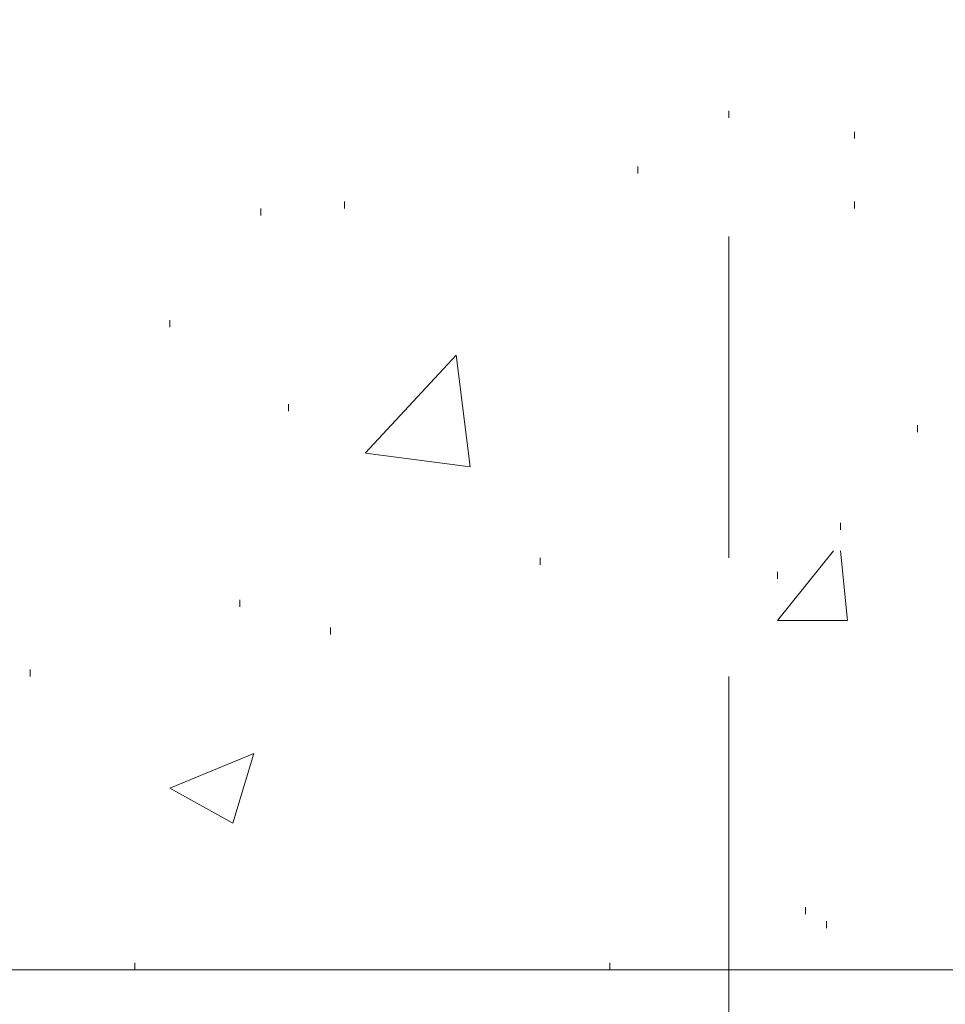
# Model space of a CAD drawing. Extents: x 309 to 1068, y 854 to 1368.
# Tile 25 of 82: x 470 to 479, y 947 to 956. Entities that reach past the tile are written whole.
import ezdxf

# ---------------------------------------------------------------- set-up
doc = ezdxf.new("R2010")
doc.units = 0
doc.layers.get('0').update_dxf_attribs({"linetype": 'CONTINUOUS'})
doc.layers.add('PDF_Geometry', color=7, linetype='CONTINUOUS', true_color=0xffffff)

msp = doc.modelspace()

# ---------------------------------------------------------------- linework, layer by layer
at = {"lineweight": 20}
msp.add_lwpolyline([(392.768534, 972.043478), (445.95277, 1025.227764), (565.635095, 1025.227764), (565.635095, 1000.111284), (512.450624, 946.926687), (458.442665, 946.926687)], dxfattribs=at)
at = {"layer": 'PDF_Geometry', "color": 252, "lineweight": 20}
msp.add_lwpolyline([(477.314587, 955.298888), (477.314587, 955.367794)], dxfattribs=at)
at = {"layer": 'PDF_Geometry', "color": 252, "lineweight": 5}
for points in [[(478.549646, 955.093156), (478.549646, 955.161593)], [(476.42246, 954.750031), (476.42246, 954.818468)], [(473.540116, 954.406906), (473.540116, 954.475343)], [(478.55022, 954.406755), (478.55022, 954.475661)], [(472.716522, 954.337999), (472.716522, 954.406906)], [(471.824595, 953.240036), (471.824595, 953.308943)], [(473.746225, 952.005132), (474.638256, 952.9656), (474.7756, 951.867788)], [(472.99121, 952.416593), (472.99121, 952.485499)], [(479.167459, 952.210812), (479.167459, 952.279249)], [(473.745897, 952.005031), (474.775272, 951.867687)], [(478.412772, 951.249874), (478.412772, 951.318781)], [(478.412632, 951.044194), (478.481069, 950.357944), (477.794819, 950.357944), (478.343724, 951.044194)], [(475.461522, 950.906749), (475.461522, 950.975656)], [(477.79496, 950.769874), (477.79496, 950.838312)], [(472.510741, 950.495187), (472.510741, 950.563624)], [(473.402772, 950.220499), (473.402772, 950.289406)], [(470.451991, 949.808937), (470.451991, 949.877374)], [(478.069282, 947.475818), (478.069282, 947.544256)], [(478.275428, 947.338624), (478.275428, 947.407062)], [(471.481415, 946.926687), (471.481415, 946.995124)], [(476.147821, 946.926687), (476.147821, 946.995124)], [(472.648134, 946.926687), (474.981103, 946.926687)], [(477.314539, 946.926687), (479.647977, 946.926687)]]:
    msp.add_lwpolyline(points, dxfattribs=at)
at = {"layer": 'PDF_Geometry', "color": 0, "lineweight": 20}
msp.add_lwpolyline([(477.314587, 950.975606), (477.314587, 954.132169)], dxfattribs=at)
at = {"layer": 'PDF_Geometry', "color": 0, "lineweight": 15}
for points in [[(477.314539, 949.809081), (477.314539, 933.201738)], [(477.314587, 949.808938), (477.314587, 933.201594)]]:
    msp.add_lwpolyline(points, dxfattribs=at)
at = {"layer": 'PDF_Geometry', "color": 252, "lineweight": 5}
msp.add_lwpolyline([(472.648085, 949.054249), (472.442303, 948.367999), (471.824491, 948.711124)], close=True, dxfattribs=at)

doc.saveas('drawing.dxf')
